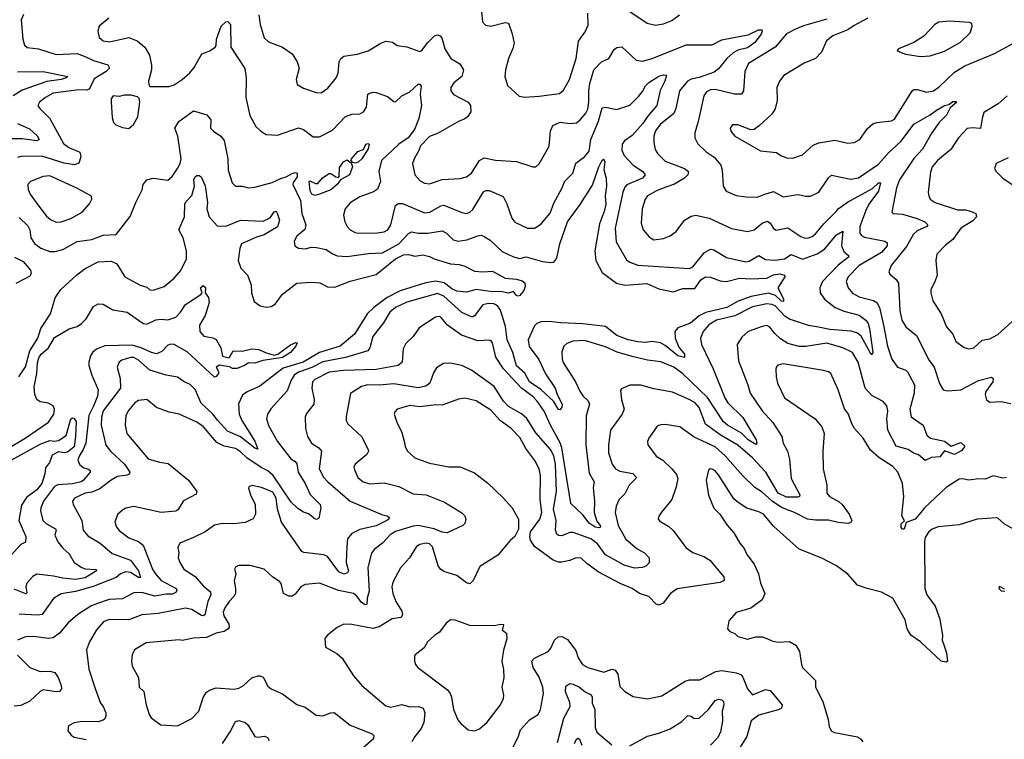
# Model space of a CAD drawing. Extents: x 1443846 to 1577407, y 839182 to 927291.
# Tile 207 of 256: x 1505639 to 1511734, y 889632 to 894086. Entities that reach past the tile are written whole.
import ezdxf

# ---------------------------------------------------------------- set-up
doc = ezdxf.new("R2010")
doc.units = 0

msp = doc.modelspace()

# ---------------------------------------------------------------- linework, layer by layer
at = {"layer": '0CON20XD'}
for points in [[(1505661.3, 894118.7), (1505646.9, 894085), (1505658.2, 893965), (1505668.6, 893928.6), (1505684.4, 893914.4), (1505755, 893905.4), (1505865, 893870.3), (1505995, 893876), (1506048.6, 893855), (1506095, 893832.5), (1506185, 893805.6), (1506193.9, 893786.1), (1506174.2, 893765), (1506099.8, 893720.2), (1506071.8, 893658.2), (1506055, 893649.1), (1506005, 893651.9), (1505845, 893631.4), (1505797.8, 893605), (1505762, 893575), (1505751.2, 893555), (1505764, 893535), (1505824.8, 893474.8), (1505909.9, 893319.9), (1505942.9, 893295), (1506011.9, 893265), (1506016.2, 893236.2), (1506005, 893196.9), (1505975, 893187.2), (1505915, 893197.2), (1505775, 893240.2), (1505645, 893237.9), (1505625, 893232.7)], [(1507118.5, 894115), (1507126.4, 894055), (1507152.6, 893972.6), (1507178.1, 893948.1), (1507265.5, 893915.5), (1507324.7, 893874.7), (1507356.7, 893825), (1507369.4, 893785), (1507350.8, 893715), (1507357.5, 893685), (1507395, 893662), (1507474.3, 893634.3), (1507505, 893632.5), (1507547.2, 893662.8), (1507597.1, 893725), (1507610.6, 893755), (1507616.7, 893825), (1507627.1, 893845), (1507645, 893858.9), (1507727.4, 893872.6), (1507795, 893892.2), (1507875, 893940.8), (1507905, 893952.5), (1507945.7, 893945.7), (1507976.1, 893926.1), (1508035, 893917.1), (1508115, 893888), (1508126.6, 893893.4), (1508165, 893944.2), (1508206.2, 893985), (1508225, 893991.4), (1508241.2, 893985), (1508252.4, 893972.4), (1508270.4, 893905), (1508307.1, 893845), (1508363.4, 893813.4), (1508385.6, 893775), (1508375.3, 893734.7), (1508326.9, 893695), (1508307.5, 893665), (1508308.5, 893645), (1508325, 893622.5), (1508416, 893575), (1508430, 893555), (1508431.2, 893515), (1508411.2, 893485), (1508395, 893472), (1508355, 893455.8), (1508225, 893381.2), (1508175, 893362.3), (1508120, 893305), (1508109.6, 893275), (1508080, 893225), (1508071.1, 893195), (1508085.6, 893125), (1508118.6, 893088.6), (1508145, 893073.1), (1508175, 893068.9), (1508255, 893096.9), (1508365, 893102.7), (1508405, 893113.6), (1508435, 893135.8), (1508485.6, 893215), (1508515, 893230), (1508585, 893216), (1508715, 893207.5), (1508815, 893174), (1508835, 893174), (1508855, 893193.8), (1508895, 893266.2)], [(1508498.6, 894135), (1508503.3, 894073.3), (1508521.5, 894051.5), (1508555, 894045.7), (1508645, 894068.9), (1508665, 894063.1), (1508688.4, 893998.4), (1508698.9, 893941.1), (1508692.5, 893907.5), (1508665.4, 893844.6), (1508645.6, 893774.4), (1508643, 893733), (1508658.8, 893678.8), (1508731.3, 893611.3), (1508765, 893606.9), (1508855, 893613.1), (1508981.4, 893628.6), (1509005, 893648.8), (1509042.2, 893715), (1509083.2, 893845), (1509098.3, 893951.7), (1509139.4, 894010.6), (1509158.3, 894051.7), (1509156.5, 894126.5)], [(1509385, 894157.9), (1509523.8, 894063.8), (1509575, 894051.1), (1509625, 894060), (1509675, 894080.6), (1509724.2, 894115)], [(1506190, 894095), (1506131.2, 894045), (1506122, 894015), (1506130.8, 893975), (1506155, 893954.5), (1506195, 893948.2), (1506315, 893975.6), (1506365, 893954.3), (1506413.8, 893915), (1506441.4, 893865), (1506454.3, 893805), (1506454.2, 893775), (1506436.7, 893705), (1506437.5, 893685), (1506445, 893672.5), (1506565, 893671.4), (1506595, 893682.5), (1506644.6, 893715.4), (1506692.6, 893757.4), (1506719.8, 893790.2), (1506765.3, 893874.7), (1506815, 893892.7), (1506848.6, 893915), (1506855.7, 893925), (1506857.5, 893965), (1506886.7, 894045), (1506915, 894072.5), (1506927.5, 894075), (1506943.8, 894055), (1506945.5, 893915), (1507032.8, 893782.8), (1507040.8, 893725), (1507038.9, 893605), (1507062.7, 893492.7), (1507100, 893425), (1507132, 893395), (1507165, 893375.7), (1507235, 893370), (1507365, 893416.7), (1507395, 893406.9), (1507455, 893360.6), (1507495, 893360), (1507575, 893402.5), (1507655, 893486.9), (1507695, 893501.1), (1507745, 893503.3), (1507767.1, 893515), (1507786.5, 893545), (1507794.2, 893625), (1507800.5, 893629.5), (1507825, 893637.5), (1507845, 893635.7), (1507915, 893610.5), (1507955, 893578.6), (1507965, 893577.1), (1508005, 893614.4), (1508055, 893638.2), (1508105, 893686.6), (1508116.7, 893686.7), (1508123.8, 893675), (1508117.5, 893625), (1508126.2, 893555), (1508109.4, 893475), (1508083.8, 893405), (1508044.6, 893355), (1507985.5, 893314.5), (1507877.9, 893215), (1507862.7, 893145), (1507872.5, 893085), (1507852.8, 893037.2), (1507829.8, 893020.2), (1507745, 892988.9), (1507685, 892951.9), (1507654.4, 892915), (1507643.1, 892875), (1507651.9, 892835), (1507666.7, 892805), (1507684.3, 892785), (1507715, 892769.1), (1507735, 892764.6), (1507853.8, 892766.2), (1507895, 892772.7), (1507917.1, 892785), (1507935.5, 892815), (1507965.4, 892934.6), (1507982.7, 892947.3), (1508007.6, 892947.6), (1508145, 892890.4), (1508178, 892895), (1508245, 892933.2), (1508265, 892937.5), (1508375, 892891.8), (1508405, 892886.5), (1508425, 892893.5), (1508445, 892910), (1508510.7, 893019.3), (1508525, 893028.5), (1508545, 893028.9), (1508631.4, 892991.4), (1508654.4, 892945), (1508685, 892856.2), (1508705, 892831.4), (1508782.5, 892795), (1508827.5, 892795), (1508867.2, 892822.8), (1508922.5, 892887.5), (1508945, 892950), (1508997.5, 893045), (1509010.9, 893085), (1509063.3, 893135), (1509082, 893198), (1509135, 893237.1), (1509165, 893271.1), (1509174.7, 893344.7), (1509222.3, 893457.7), (1509245, 893540.8), (1509265, 893544.3), (1509335, 893529.6), (1509415, 893557.5), (1509469.3, 893610.7), (1509495, 893640.8), (1509513.7, 893676.3), (1509534.1, 893695.9), (1509595, 893735.7), (1509624.4, 893744.4), (1509642.5, 893742.5), (1509632.5, 893705), (1509603.4, 893646.6), (1509584.1, 893555), (1509525, 893486.7), (1509497.1, 893442.9), (1509430.3, 893369.7), (1509382.2, 893335), (1509367.9, 893315), (1509367.4, 893277.4), (1509380, 893245), (1509437.5, 893185), (1509495.6, 893145), (1509510.6, 893125), (1509494.3, 893105), (1509397.1, 893062.9), (1509385, 893049.2), (1509372.6, 893017.4), (1509324.2, 892795), (1509330.8, 892710.8), (1509395, 892600), (1509415, 892584.5), (1509465, 892565.3), (1509785, 892545.5), (1509805, 892556.9), (1509878.6, 892645), (1509915, 892665.6), (1509935, 892661.1), (1510015, 892614.5), (1510135, 892587.3), (1510155, 892590), (1510215, 892625.5), (1510255, 892601.2), (1510315, 892597.6), (1510374.3, 892605), (1510415, 892633.1), (1510485, 892603.5), (1510575, 892636.2), (1510621.2, 892665), (1510695, 892753.9), (1510735, 892777.5), (1510726.8, 892685), (1510741.6, 892651.6), (1510771.4, 892625), (1510770.5, 892615), (1510705, 892567.2), (1510609.7, 892465), (1510591.3, 892425), (1510595.3, 892395.3), (1510621.5, 892355), (1510688.1, 892305), (1510740.5, 892280.5), (1510835, 892257.1), (1510876.6, 892225), (1510890.8, 892205), (1510900, 892175), (1510920.9, 892025), (1510915, 892010.8), (1510905, 892021.9), (1510847.2, 892127.2), (1510825, 892146), (1510786.7, 892156.7), (1510655, 892168.9), (1510583.3, 892183.3), (1510522.2, 892192.2), (1510405, 892231.4), (1510375, 892251), (1510315, 892313.5), (1510295, 892323.6), (1510265, 892327.1), (1510175, 892309), (1510065, 892253.5), (1509953.3, 892225), (1509905, 892196.1), (1509870.8, 892155), (1509853.5, 892115), (1509860.4, 892075), (1509932.5, 891925), (1510003.2, 891745), (1510023.4, 891715), (1510115, 891622.7), (1510197.8, 891485), (1510202.5, 891465), (1510195, 891456), (1510149.1, 891485), (1510107.4, 891527.4), (1510021.5, 891575), (1509995, 891596.5), (1509897.1, 891747.1), (1509745, 891893.5), (1509688.9, 891935), (1509607.7, 891967.7), (1509525, 891977.6), (1509430.6, 892000.6), (1509338.1, 892028.1), (1509265, 892061.6), (1509135, 892099.6), (1509064, 892096), (1509025, 892080.6), (1509007.1, 892065), (1508995, 892030), (1508997.8, 891985), (1509003.8, 891963.8), (1509080, 891845), (1509106.1, 891786.1), (1509125, 891757.5), (1509157.1, 891727.1), (1509165.5, 891705), (1509145.4, 891634.6), (1509143.8, 891455), (1509165, 891278.8), (1509194.4, 891225), (1509189.5, 891190.5), (1509197.8, 891105), (1509195.3, 891035), (1509211.2, 890981.2), (1509233.3, 890955), (1509235, 890944.4), (1509225, 890940.5), (1509200.5, 890945), (1509165, 890968.4), (1509125, 891021.8), (1509051.6, 891091.6), (1508996, 891435), (1508985, 891466.5), (1508925.7, 891575.7), (1508885, 891663.5), (1508842.8, 891725), (1508815, 891753.3), (1508745.4, 891805), (1508633.2, 891925), (1508586.3, 891996.3), (1508565.5, 892085), (1508557.2, 892097.2), (1508545, 892101.9), (1508475, 892098.5), (1508373.6, 892133.6), (1508287.5, 892195), (1508246, 892245), (1508235, 892249.2), (1508213.8, 892245), (1508111.4, 892178.6), (1508074.3, 892125), (1508028.3, 892081.7), (1508011.7, 892048.3), (1508006.2, 891965), (1507982.5, 891945), (1507845, 891919.8), (1507644, 891914), (1507555, 891903.2), (1507465, 891858.5), (1507450.5, 891845), (1507446.4, 891805), (1507460.8, 891735), (1507460, 891705), (1507415, 891647.5), (1507405.6, 891625), (1507408.5, 891555), (1507419.5, 891505), (1507444.3, 891465), (1507491.4, 891435), (1507508.1, 891415), (1507493.3, 891305), (1507520, 891255), (1507547.3, 891225), (1507685, 891105.8), (1507885, 891021.5), (1507914.4, 891014.4), (1507926, 891005), (1507924, 890995), (1507910.6, 890985), (1507845, 890952), (1507745, 890930.3), (1507694.2, 890905), (1507667.9, 890872.1), (1507664.1, 890825.9)], [(1510888.8, 894095), (1510805, 894050.6), (1510765, 894022.2), (1510673.4, 893986.6), (1510632.9, 893955), (1510602.9, 893885), (1510565.5, 893844.5), (1510495, 893815.6), (1510369.1, 893740.9), (1510342.5, 893705), (1510326, 893665), (1510327.1, 893585), (1510315, 893533.3), (1510295, 893500), (1510219.3, 893430.7), (1510185, 893406.2), (1510165, 893404), (1510085, 893435.6), (1510052.5, 893435), (1510038, 893415), (1510042, 893395), (1510066.7, 893365), (1510224.1, 893274.1), (1510324.1, 893264.1), (1510350, 893245), (1510385, 893231.4), (1510425, 893229.2), (1510485, 893250), (1510551.5, 893308.5), (1510585, 893323.3), (1510685, 893338.9), (1510765, 893322.2), (1510805, 893325.8), (1510840, 893345), (1510886.9, 893413.1), (1510919.8, 893440.2), (1510945, 893449.5), (1511035, 893460), (1511055, 893470), (1511165, 893648.1), (1511175, 893654.4), (1511195, 893653.8), (1511255, 893637.5), (1511295.2, 893644.8), (1511331, 893669), (1511425, 893760), (1511489.3, 893800.7)], [(1510635, 894088.5), (1510491.5, 894048.5), (1510442.4, 894027.6)], [(1511215, 893858), (1511275, 893862.9), (1511365, 893890), (1511463.8, 893946.2), (1511523.8, 894005), (1511536.1, 894043.9), (1511532.5, 894062.5), (1511518.8, 894068.8), (1511395, 894077.1), (1511329.1, 894070.9), (1511304.5, 894055.5), (1511235.6, 893984.4), (1511175, 893943.8), (1511080, 893905), (1511070, 893895), (1511075, 893890), (1511121.7, 893871.7), (1511215, 893858)], [(1508895, 893266.2), (1508917, 893303), (1508924.6, 893395), (1508938.6, 893431.4), (1508985, 893451.1), (1509045, 893442.5), (1509085, 893446.7), (1509109.4, 893465), (1509143.6, 893506.4), (1509155, 893530.8), (1509162.7, 893575), (1509161.8, 893645), (1509168.6, 893691.4), (1509193.7, 893775), (1509241.4, 893825), (1509285.4, 893844.6), (1509319.3, 893900.7), (1509335, 893914.2), (1509366.9, 893916.9), (1509455, 893835.7), (1509495, 893828.5), (1509555, 893846.4), (1509765, 893930.8), (1509925, 893929.4), (1509985, 893961.2), (1510114.1, 893985.9), (1510148.7, 893991.3), (1510213.2, 894023.2), (1510232.5, 894022.5), (1510235.6, 894015), (1510228.8, 893995), (1510189.2, 893945), (1510145, 893911.3), (1510085, 893896.8), (1510055, 893880.7), (1510016.1, 893845), (1509965, 893780.8), (1509938.7, 893761.3), (1509845, 893728.8), (1509795, 893717.9), (1509773.2, 893705), (1509723.2, 893645), (1509700.4, 893535), (1509687.9, 893505), (1509603, 893437), (1509575, 893397.5), (1509565.4, 893365), (1509563.6, 893325), (1509573.1, 893283.1), (1509588.1, 893258.1), (1509635, 893210), (1509754.7, 893164.7), (1509778.9, 893145), (1509775.5, 893125), (1509755, 893105.4), (1509691.5, 893068.5), (1509639.3, 893049.3), (1509585, 893028.2), (1509525, 892994.4), (1509510, 892975), (1509491.5, 892915), (1509486.6, 892826.6), (1509498.1, 892785), (1509535, 892740.8), (1509565, 892723.1), (1509625, 892731.9), (1509665, 892748.6), (1509702.5, 892775), (1509755, 892845.7), (1509795, 892869.4), (1509825, 892875.6), (1509906.5, 892856.5), (1510045, 892792.5), (1510145, 892774.5), (1510185, 892784.6), (1510235, 892826), (1510269.2, 892839.2), (1510285, 892827.1), (1510305, 892792.9), (1510322.2, 892782.2), (1510395, 892796.5), (1510475, 892743.5), (1510495, 892734.5), (1510516.1, 892733.9), (1510545, 892743.6), (1510565, 892759.5), (1510617, 892823), (1510692.4, 892897.6), (1510706.1, 892913.9), (1510764.4, 892955.6), (1510918.8, 893041.2), (1510955, 893076.2), (1510968.1, 893075), (1510955, 893023.3), (1510896.1, 892943.9), (1510877.6, 892905), (1510840.3, 892805), (1510839.1, 892765), (1510849.3, 892749.3), (1510869.7, 892739.7), (1510994, 892715), (1511009.2, 892705), (1511009.5, 892685), (1510973.6, 892645), (1510835.4, 892565), (1510768.2, 892495), (1510755.5, 892465), (1510766.7, 892425), (1510795, 892392.5), (1510835, 892371.2), (1510925, 892347.3), (1510945.2, 892335.2), (1510961.1, 892305), (1510986.4, 892195), (1511010.9, 892065), (1511037.1, 891985), (1511073.8, 891935), (1511125, 891915.5), (1511135, 891905.7), (1511178.2, 891825), (1511177.1, 891775), (1511148.6, 891675), (1511158.2, 891628.2), (1511231.2, 891575), (1511253.8, 891515), (1511277.5, 891495), (1511365, 891476), (1511405, 891446.2), (1511465, 891469.4), (1511489.2, 891445), (1511471.3, 891418.7), (1511425, 891394.2), (1511365, 891416.2), (1511335, 891380.8), (1511282.5, 891375), (1511245, 891356.2), (1511202.7, 891392.7), (1511172.3, 891402.3), (1511140, 891425), (1511065, 891446.4), (1511013.4, 891545), (1511007.1, 891615), (1511013.9, 891665), (1511006, 891696), (1510985, 891722.2), (1510915, 891758.9), (1510873.2, 891805), (1510829.4, 891965), (1510795, 892025.5), (1510735.3, 892055.3), (1510635, 892083.2), (1510505, 892062), (1510463.6, 892063.6), (1510395, 892080.8), (1510349.3, 892109.3), (1510312.6, 892142.6), (1510282.7, 892182.7), (1510265, 892192), (1510235, 892187.1), (1510148.8, 892155), (1510108.5, 892121.5), (1510080.6, 892075), (1510089.1, 891975), (1510147.3, 891825), (1510160.5, 891775), (1510234.5, 891665), (1510301.9, 891591.9), (1510357.8, 891505), (1510365.5, 891465), (1510391.8, 891415), (1510403.6, 891365), (1510414.7, 891245), (1510468.4, 891145), (1510465.8, 891134.2), (1510455, 891130), (1510385, 891130), (1510335.1, 891155.1), (1510257.1, 891285), (1510175, 891374.7), (1510085, 891451.8), (1509975.1, 891515.1), (1509885, 891582.7), (1509845, 891685.6), (1509821.2, 891715), (1509783.9, 891733.9), (1509680.7, 891780.7), (1509565, 891801.1), (1509485, 891824.5), (1509415, 891824.3), (1509365, 891800), (1509358.8, 891791.2), (1509364.4, 891735), (1509380, 891675), (1509367.8, 891645), (1509296.5, 891545), (1509283.5, 891455), (1509283.5, 891405), (1509305.6, 891335), (1509328.1, 891305), (1509355, 891291.3), (1509435, 891277.3), (1509456, 891255), (1509452.5, 891245), (1509411.5, 891205), (1509385, 891150.8), (1509350.6, 891115), (1509330.4, 891075), (1509325.5, 891035.5), (1509343.6, 890955), (1509391.3, 890871.3), (1509460.4, 890810.4), (1509506.4, 890786.4), (1509535.5, 890755), (1509535.3, 890724.7), (1509515.8, 890704.2), (1509495, 890694), (1509445, 890689.8), (1509380.4, 890710.4), (1509265, 890772.9), (1509215, 890841.6), (1509175, 890873.3), (1509065, 890912.5), (1509045, 890910.7), (1508995, 890890.5), (1508975, 890893.1), (1508965, 890901.4), (1508955.4, 890925), (1508960.3, 890985), (1508942.8, 891055), (1508961, 891165), (1508955.5, 891334.5), (1508945, 891385.5), (1508925.3, 891425), (1508835, 891528.5), (1508778.1, 891618.1), (1508745, 891646.9), (1508665, 891691.8), (1508634.8, 891724.8), (1508575.7, 891815.7), (1508435.8, 891915.8), (1508376.2, 891945), (1508305, 891959.5), (1508262.8, 891957.2), (1508219.3, 891930.7), (1508200.4, 891899.6), (1508178.2, 891835), (1508153.2, 891816.8), (1508105, 891806.8), (1507955, 891831.8), (1507865.7, 891824.3), (1507793.8, 891826.2), (1507755, 891815.5), (1507687.6, 891772.4), (1507658.8, 891628.8), (1507660.8, 891605), (1507670.8, 891585), (1507755, 891505.8), (1507795.7, 891425), (1507797.1, 891415), (1507787.1, 891395), (1507715, 891333.8), (1507708.1, 891315), (1507712.9, 891295), (1507731.7, 891251.7), (1507765, 891225.7), (1507805, 891213.1), (1507895, 891218.8), (1507986.1, 891196.1), (1508075, 891150), (1508155, 891144.5), (1508268.5, 891098.5), (1508375, 891033.8), (1508393.8, 891015), (1508400, 890995), (1508393.6, 890966.4), (1508382.5, 890955), (1508285, 890910), (1508255, 890914.4), (1508205.2, 890935.2), (1508105, 890954.3), (1508075, 890950.4), (1507965, 890916.8), (1507933.1, 890896.9), (1507885.6, 890845), (1507833, 890807), (1507816.6, 890783.4), (1507794, 890695), (1507802.1, 890547.9), (1507790.6, 890505), (1507788.8, 890465), (1507776.9, 890463.1), (1507755, 890478.8), (1507725, 890517.5), (1507705, 890533.4), (1507612.2, 890552.2), (1507495, 890598.1), (1507405, 890588.9), (1507380, 890575), (1507345, 890529.5), (1507325, 890518.2), (1507305, 890517.7), (1507272.5, 890535), (1507256.4, 890595), (1507247.4, 890607.4), (1507205, 890635.8), (1507151.2, 890685), (1507065, 890706.7), (1506992.4, 890707.6), (1506975, 890698), (1506968.6, 890685), (1506976, 890655), (1506966.7, 890613.3), (1506975.4, 890565), (1506973.8, 890535), (1506964.5, 890515), (1506934.6, 890485), (1506908.2, 890445), (1506897.9, 890417.9), (1506902.1, 890395), (1506932.9, 890345), (1506935.6, 890325), (1506930, 890315), (1506905, 890298.2), (1506855, 890289.2), (1506795, 890262.7), (1506715, 890258.5), (1506645, 890243.1), (1506625, 890246.7), (1506421.7, 890228.3), (1506348.8, 890185), (1506334, 890155), (1506330, 890115), (1506334.3, 890085), (1506373.2, 890013.2), (1506378.8, 889955), (1506407.8, 889927.8), (1506420.8, 889845), (1506440.8, 889785), (1506453.3, 889765), (1506511.7, 889721.7), (1506615, 889715.8), (1506705, 889760.8), (1506747.5, 889805), (1506775, 889891.2), (1506795, 889922.5), (1506813.7, 889936.3), (1506855, 889950.5), (1506965, 889941.4), (1506995, 889947.1), (1507025, 889964.3), (1507075, 890011.4), (1507115, 890024.3), (1507127.5, 890025), (1507145, 890015.8), (1507175, 889960.8), (1507195, 889943.1), (1507266.4, 889913.6), (1507355, 889848), (1507405, 889830), (1507475, 889780), (1507515, 889776), (1507565, 889795.8), (1507585, 889797.1), (1507685, 889718.9), (1507821.2, 889665), (1507832, 889655), (1507828.6, 889635), (1507727.5, 889545)], [(1510442.4, 894027.6), (1510385, 893997.8), (1510315.2, 893914.8), (1510150.5, 893815), (1510127.9, 893765), (1510119.2, 893645), (1510107.5, 893625), (1510064.6, 893625.4), (1509945, 893654), (1509915, 893652.3), (1509890.7, 893639.3), (1509874.6, 893615), (1509839.5, 893455), (1509817.5, 893385), (1509817.5, 893355), (1509836.2, 893316.2), (1509888.2, 893268.2), (1509938.2, 893235), (1509979.1, 893185), (1509987.3, 893155), (1509994.1, 893055.9), (1510012, 893025), (1510075, 892997.8), (1510135, 892988.5), (1510205, 892986.7), (1510245, 893002.7), (1510305, 893022.7), (1510365, 892988.5), (1510455, 893003.1), (1510505, 892992.5), (1510535, 892992.9), (1510585, 893018.6), (1510645, 893107.1), (1510665, 893123.1), (1510785, 893099.2), (1510832.3, 893107.7), (1510955, 893191.8), (1511018.2, 893261.8), (1511095, 893332.9), (1511175, 893439.6), (1511275, 893497.1), (1511313.8, 893526.2), (1511365, 893554.6), (1511390, 893560), (1511415, 893578.8), (1511435, 893580), (1511441.2, 893575), (1511399.7, 893540.3), (1511375.4, 893495), (1511330.1, 893449.9), (1511285.2, 893384.8), (1511228.2, 893285), (1511173.7, 893226.3), (1511084.7, 893095), (1511067.8, 893045), (1511038.8, 892895), (1511046.2, 892886.2), (1511105, 892882.5), (1511195.8, 892855), (1511241.4, 892835), (1511260, 892815), (1511255.3, 892804.7), (1511195, 892778.2), (1511171.2, 892758.8), (1511128, 892682), (1511033.3, 892565), (1511019.2, 892525), (1511025, 892511.2), (1511065, 892477.5), (1511079.1, 892455), (1511088.2, 892285), (1511100, 892225), (1511125, 892184.4), (1511191.3, 892131.3), (1511210.9, 892090.9), (1511265, 891982.5), (1511300, 891935), (1511333.9, 891833.9), (1511355.5, 891795.5), (1511385, 891787.5), (1511465, 891794), (1511575, 891851.9), (1511655, 891872), (1511665.7, 891865), (1511662.5, 891845), (1511619.4, 891785), (1511615.6, 891765), (1511623.1, 891733.1), (1511645, 891717.8), (1511715, 891722.2), (1511775, 891710.9)], [(1511489.3, 893800.7), (1511672.9, 893877.1), (1511795, 893941.4)], [(1505625, 893763.7), (1505785, 893764.7), (1505936.7, 893735), (1505926, 893725), (1505895.8, 893715), (1505806.3, 893703.7), (1505655, 893650.4), (1505597.3, 893615)], [(1506315, 893412.5), (1506343.8, 893436.2), (1506369.4, 893485), (1506382.5, 893575), (1506377.7, 893597.7), (1506367.7, 893607.7), (1506327.9, 893617.9), (1506285, 893617.8), (1506255, 893610.6), (1506217.5, 893615), (1506205.8, 893595), (1506205.6, 893575), (1506211.2, 893481.2), (1506218.8, 893448.8), (1506233.3, 893435), (1506275, 893418.1), (1506315, 893412.5)], [(1511751.5, 893615), (1511696.5, 893565), (1511608.2, 893511.8), (1511596.2, 893475), (1511587.6, 893412.4), (1511535, 893416.9), (1511505, 893412.5), (1511451.1, 893355), (1511421.2, 893311.2), (1511404.4, 893285), (1511320.8, 893215), (1511286.9, 893175), (1511277.4, 893142.6), (1511263.1, 893015), (1511267.1, 892995), (1511275.8, 892975), (1511306.2, 892955), (1511445, 892908.8), (1511495, 892907.9), (1511525, 892900.9), (1511557.5, 892885), (1511561.9, 892865), (1511539.1, 892840.9), (1511465.3, 892794.7), (1511415.9, 892724.1), (1511370.5, 892689.5), (1511317.5, 892635), (1511309.4, 892595), (1511318.6, 892505), (1511305, 892463.3), (1511279.4, 892415), (1511278.6, 892395), (1511292.5, 892345), (1511343.3, 892265), (1511376.9, 892185), (1511415, 892138.8), (1511435, 892094), (1511485, 892055.8), (1511515, 892048.6), (1511545, 892054.2), (1511597.9, 892102.1), (1511645, 892110.6), (1511695, 892138.1), (1511782.7, 892217.3)], [(1505635, 892860.9), (1505690, 892810), (1505700.6, 892785), (1505707.9, 892735), (1505730.1, 892700.1), (1505770.5, 892670.5), (1505825, 892650.5), (1505858.6, 892651.4), (1505905, 892663.8), (1505995, 892712.1), (1506085, 892725.8), (1506155, 892751.1), (1506235, 892755.5), (1506322.1, 892867.9), (1506357.1, 892955), (1506397.9, 893032.1), (1506403.8, 893066.2), (1506425.6, 893094.4), (1506465, 893104.4), (1506555, 893092.9), (1506581.9, 893115), (1506615.4, 893165), (1506631.8, 893195), (1506638.2, 893225), (1506617.3, 893365), (1506599.2, 893415), (1506624.4, 893455), (1506715, 893520.8), (1506797.7, 893497.7), (1506821.2, 893465), (1506820, 893415), (1506838, 893395), (1506884.4, 893364.4), (1506905, 893338.8), (1506928.2, 893225), (1506930, 893155), (1506953.5, 893075), (1506975, 893054.2), (1507015, 893055.7), (1507055, 893044.3), (1507095, 893048.1), (1507202.2, 893077.8), (1507255, 893103.5), (1507287.7, 893112.3), (1507325, 893134), (1507345, 893138.8), (1507356.7, 893135), (1507356.2, 893113.8), (1507331.7, 893078.3), (1507330, 893065), (1507377.3, 892967.3), (1507384.6, 892885), (1507410, 892815), (1507403.3, 892786.7), (1507355, 892746.7), (1507338.1, 892715), (1507342, 892685), (1507365, 892671.1), (1507405, 892667.5), (1507445, 892676.7), (1507476.3, 892676.3), (1507535, 892663.6), (1507575, 892635.5), (1507604.7, 892624.7), (1507665, 892619.6), (1507795, 892638.8), (1507885, 892641.8), (1507985, 892698.9), (1508045, 892762.5), (1508065, 892772.3), (1508105, 892764.7), (1508165, 892763.4), (1508255, 892778.8), (1508281.9, 892765), (1508322.4, 892722.4), (1508354, 892714), (1508406.7, 892723.3), (1508475, 892748.5), (1508495, 892752.1), (1508514.6, 892744.6), (1508550.9, 892720.9), (1508625, 892651.5), (1508695, 892617.2), (1508735, 892608.5), (1508775, 892618.2), (1508875, 892589.7), (1508925, 892582.1), (1508945, 892585.6), (1508965, 892610), (1508982.2, 892697.8), (1509030.2, 892835), (1509108.3, 892941.7), (1509185, 893060.6), (1509225, 893174), (1509245, 893216.7), (1509255, 893223.3), (1509260.8, 893205), (1509255.5, 893155.5), (1509270, 893105), (1509271.8, 893055), (1509263.7, 892995), (1509267, 892943), (1509259.8, 892905), (1509227.6, 892822.4), (1509199.7, 892655), (1509204.7, 892595), (1509245, 892520.6), (1509334.2, 892454.2), (1509385, 892442.7), (1509522, 892452), (1509595, 892420.7), (1509685, 892402), (1509745, 892421.9), (1509818.6, 892421.4), (1509855, 892474.8), (1509885, 892494.4), (1509915, 892492.5), (1509975, 892468.8), (1510015, 892466), (1510095, 892486.1), (1510165, 892482.2), (1510265, 892486.4), (1510305, 892505.8), (1510345, 892512.7), (1510373.8, 892505), (1510376, 892495), (1510331.2, 892425), (1510367.5, 892357.5), (1510367.9, 892342.1), (1510355, 892342.8), (1510318.6, 892378.6), (1510275, 892393.5), (1510167.2, 892372.8), (1510086.9, 892343.1), (1510015.6, 892305), (1509887.2, 892272.8), (1509845, 892252.4), (1509792.4, 892207.6), (1509712.5, 892177.5), (1509694.8, 892155), (1509696.1, 892115), (1509718.7, 892058.7), (1509753.8, 892015), (1509755, 891994.2), (1509713.8, 892005), (1509635, 892068.2), (1509605, 892084.7), (1509555, 892093.2), (1509515, 892088), (1509465, 892091.2), (1509405, 892104), (1509335, 892130.2), (1509265, 892187.6), (1509124, 892204), (1508988.3, 892208.3), (1508915, 892217.9), (1508865, 892214.7), (1508841.1, 892205), (1508825, 892190.5), (1508786.3, 892105), (1508792.6, 892062.6), (1508852.7, 891982.7), (1508893.7, 891893.7), (1508954.3, 891805), (1508966.2, 891765), (1508996.8, 891705), (1508995, 891685.8), (1508981.7, 891671.7), (1508973.9, 891673.9), (1508943.6, 891725), (1508866, 891796), (1508794.4, 891844.4), (1508765, 891897.8), (1508713.5, 891943.5), (1508692.3, 892025), (1508656.1, 892105), (1508645.9, 892185.9), (1508626, 892255), (1508612.7, 892292.7), (1508595, 892316.5), (1508575, 892326.2), (1508540.2, 892329.8), (1508505, 892321.5), (1508455, 892252.2), (1508445, 892245.5), (1508435, 892247.1), (1508375, 892273.2), (1508265, 892373.7), (1508225, 892390.5), (1508035, 892337.4), (1507965, 892304.7), (1507929.6, 892275), (1507890.6, 892209.4), (1507824.7, 892125), (1507805.7, 892055), (1507793.8, 892035), (1507655, 891994.8), (1507515, 891967.7), (1507446.4, 891933.6), (1507365, 891903.9), (1507337.8, 891885), (1507318.8, 891855), (1507295, 891788.1), (1507193.4, 891676.6), (1507171.9, 891645), (1507166.7, 891615), (1507180.2, 891570.2), (1507233.8, 891475), (1507317.2, 891367.2), (1507345, 891350), (1507355, 891335.8), (1507362.3, 891285), (1507406.1, 891215), (1507436.6, 891146.6), (1507498.6, 891085), (1507502.2, 891065), (1507490.7, 890999.3), (1507477, 890993), (1507465, 890995.6), (1507427.3, 891027.3), (1507395, 891036.9), (1507359.6, 891059.6), (1507320.2, 891100.2), (1507208.5, 891265), (1507175, 891293.2), (1507133, 891313), (1507045, 891374.3), (1507005, 891411.6), (1506975, 891431.9), (1506905, 891446.8), (1506858.2, 891468.2), (1506775, 891567.9), (1506736.2, 891595), (1506625, 891644.4), (1506565, 891656.7), (1506486.1, 891686.1), (1506425, 891735.4), (1506375, 891728.9), (1506351.5, 891715), (1506312.7, 891667.3), (1506296.2, 891635), (1506292.1, 891575), (1506301.1, 891525), (1506435, 891367.5), (1506505, 891346.5), (1506558.1, 891338.1), (1506684.2, 891235), (1506736.2, 891165), (1506730.5, 891149.5), (1506652.3, 891107.7), (1506617.2, 891052.8), (1506605.4, 891044.6), (1506515, 891034.4), (1506345, 891072.5), (1506295, 891061.4), (1506275, 891050.8), (1506245, 891023.8), (1506227.8, 890975), (1506237.9, 890945), (1506254.8, 890924.8), (1506315, 890878.5), (1506375, 890855.6), (1506402.7, 890832.7), (1506460.8, 890685), (1506477.5, 890657.5), (1506515, 890615.3), (1506606.5, 890565), (1506612.3, 890555), (1506608, 890542), (1506585, 890529.8), (1506545, 890530), (1506475, 890517.8), (1506395, 890541.2), (1506345, 890538), (1506275, 890501.9), (1506193.5, 890496.5), (1506115, 890470.3), (1506079.4, 890455), (1505998.1, 890405), (1505938.5, 890351.5), (1505885, 890288.9), (1505845, 890260), (1505815, 890254.5), (1505725, 890267.5), (1505675, 890265.4), (1505624.3, 890245)], [(1505625, 893444.1), (1505699.6, 893409.6), (1505747.3, 893367.3), (1505758.6, 893345), (1505744.3, 893335.7), (1505655, 893347.3), (1505555, 893348.7)], [(1507715, 893198), (1507700.7, 893200.7), (1507690, 893215), (1507692.5, 893225), (1507731.2, 893268.8), (1507768, 893282), (1507781.2, 893315), (1507795, 893320), (1507801.2, 893315), (1507795, 893286.7), (1507756.7, 893225), (1507735, 893204.6), (1507715, 893198)], [(1507465, 892998), (1507446.7, 893005), (1507437, 893027), (1507430, 893085), (1507435, 893087.5), (1507470.7, 893070.7), (1507485, 893072.5), (1507513.8, 893106.2), (1507555, 893133.3), (1507565, 893133.3), (1507595, 893112.5), (1507611.7, 893108.3), (1507617.5, 893115), (1507618.3, 893171.7), (1507643.6, 893206.4), (1507665, 893217.5), (1507690, 893200), (1507700, 893175), (1507680, 893125), (1507625.7, 893094.3), (1507604.2, 893065), (1507565, 893033.3), (1507495, 893004.7), (1507465, 892998)], [(1511758.7, 893231.3), (1511684.2, 893195.8), (1511673.3, 893165), (1511683.3, 893145), (1511724.4, 893104.4), (1511814.5, 893044.5)], [(1505634.2, 891875), (1505675, 891936.7), (1505701.9, 892035), (1505750.7, 892115), (1505769.7, 892175), (1505828.8, 892265), (1505857.8, 892365), (1505893.9, 892416.1), (1505993.1, 892506.9), (1506045, 892546.2), (1506125, 892587.5), (1506205, 892590.5), (1506240.8, 892575), (1506288.8, 892495), (1506385, 892443.1), (1506425, 892429.4), (1506445, 892412.9), (1506465, 892410.8), (1506534, 892434), (1506594.3, 892485), (1506637.3, 892532.7), (1506670.4, 892605), (1506671.8, 892655), (1506650.5, 892735), (1506624.3, 892785), (1506658.8, 892865), (1506660.6, 892945), (1506668.9, 892961.1), (1506705, 892997.5), (1506720.5, 893055), (1506717, 893095), (1506725, 893114), (1506735, 893120.5), (1506750.5, 893120.5), (1506762, 893112), (1506786.8, 893056.8), (1506800.9, 892955), (1506796.7, 892915), (1506811.8, 892865), (1506860.4, 892810.4), (1506915, 892808.2), (1507005, 892844.4), (1507145, 892839.4), (1507190, 892860), (1507215, 892895.7), (1507225, 892900), (1507231.2, 892895), (1507247.9, 892845), (1507235, 892804.4), (1507151.5, 892755), (1507105, 892738.7), (1507012.7, 892697.3), (1507000.7, 892669.3), (1506990.2, 892595), (1507007.1, 892547.1), (1507048.5, 892505), (1507071.9, 892445), (1507074.2, 892394.2), (1507090.8, 892340.8), (1507127.5, 892315), (1507163.9, 892306.1), (1507195, 892310.8), (1507220, 892325), (1507265, 892387.5), (1507355, 892454.3), (1507445, 892461.9), (1507496.2, 892456.2), (1507545, 892432.1), (1507589.3, 892430.7), (1507685, 892467.5), (1507845, 892507.8), (1507966.1, 892605), (1508015, 892630.2), (1508045, 892632), (1508085, 892621.6), (1508135, 892629.6), (1508175, 892620.5), (1508203.6, 892606.4), (1508305.5, 892574.5), (1508359.8, 892569.8), (1508395, 892560), (1508455, 892528.1), (1508505, 892524.5), (1508565, 892529.5), (1508645, 892486.4), (1508715, 892480), (1508748.5, 892468.5), (1508766.4, 892456.4), (1508768.9, 892435), (1508759.6, 892410.4), (1508735, 892378), (1508725, 892374), (1508715, 892379.2), (1508695, 892402.5), (1508665, 892392.3), (1508615, 892403.5), (1508565, 892401.7), (1508465, 892415.2), (1508405, 892399.8), (1508345, 892405.3), (1508315, 892419.3), (1508266.8, 892456.8), (1508215, 892467.7), (1508152.9, 892457.1), (1507995, 892406.7), (1507914.5, 892365.5), (1507832.1, 892305), (1507792.5, 892267.5), (1507711.6, 892138.4), (1507622, 892065), (1507494.7, 892025.3), (1507393.2, 891966.8), (1507270.5, 891929.5), (1507125, 891817.1), (1507047.6, 891782.4), (1507018.2, 891761.8), (1506992.3, 891707.7), (1506997.1, 891645), (1507013.3, 891605), (1507095, 891477.5), (1507112.5, 891427.5), (1507095, 891433.2), (1507005, 891503), (1506925, 891539.6), (1506865, 891604.7), (1506833.5, 891645), (1506762.9, 891712.9), (1506725.8, 891795.8), (1506695, 891828.2), (1506656, 891845), (1506615, 891873.1), (1506545, 891884.6), (1506445, 891915.4), (1506375, 891977.5), (1506345, 891994.1), (1506324.8, 891995.2), (1506270.8, 891979.2), (1506254.4, 891965), (1506241.5, 891935), (1506261.1, 891865), (1506262.3, 891805), (1506155.8, 891665), (1506144.7, 891625), (1506142.6, 891575), (1506171.4, 891451.4), (1506202.7, 891412.7), (1506288.2, 891335), (1506319.6, 891285), (1506316.7, 891273.3), (1506305, 891265.6), (1506245, 891257.6), (1506205.2, 891234.8), (1506135, 891182.2), (1506085, 891162.2), (1506044, 891155), (1505977.5, 891125), (1505965.7, 891105), (1505970, 891085), (1506022.7, 890985), (1506031.8, 890925), (1506060.3, 890890.3), (1506136.5, 890845), (1506211.3, 890781.3), (1506325, 890741.1), (1506375, 890673.6), (1506386.4, 890633.6), (1506375, 890633.6), (1506325, 890664.3), (1506295, 890667.7), (1506263.3, 890655), (1506235, 890633.8), (1506092.7, 890577.3), (1505985, 890545.4), (1505895, 890532.1), (1505847.8, 890502.2), (1505777.1, 890405), (1505749.4, 890399.4), (1505635, 890405.5)], [(1505865, 892832.9), (1505895, 892834.6), (1505955, 892854.6), (1506025.7, 892895), (1506071.4, 892945), (1506085.8, 892975), (1506082.3, 892992.3), (1505992.7, 893042.7), (1505825, 893118.4), (1505784.1, 893115.9), (1505705, 893084.2), (1505689.2, 893065), (1505690.6, 893035), (1505704.4, 893005), (1505750.2, 892940.2), (1505805, 892870), (1505829.3, 892849.3), (1505865, 892832.9)], [(1505606.5, 892616.5), (1505659.3, 892589.3), (1505705.4, 892535), (1505709.1, 892515), (1505702.1, 892497.9), (1505670.7, 892480.7), (1505615, 892453.7)], [(1505555, 891424.8), (1505671.8, 891495), (1505817.5, 891595), (1505850.4, 891645), (1505854.6, 891675), (1505845, 891696.2), (1505815, 891713), (1505765, 891719.9), (1505745.7, 891735.7), (1505732.8, 891765), (1505727.8, 891812.2), (1505745.1, 891894.9), (1505748.4, 891961.6), (1505756.8, 891993.2), (1505770.9, 892015), (1505816.3, 892053.7), (1505855, 892118), (1505945, 892172.7), (1505995, 892187.5), (1506021.5, 892205), (1506050.8, 892235), (1506095, 892310), (1506125, 892327.5), (1506155, 892324.3), (1506215, 892290.4), (1506303.8, 892275), (1506388.1, 892215), (1506405, 892204.5), (1506425, 892201.8), (1506482.1, 892227.9), (1506515, 892232.6), (1506555, 892228.8), (1506605, 892244.5), (1506634.5, 892275), (1506665, 892323.3), (1506760.6, 892385), (1506768.8, 892395), (1506758.5, 892425), (1506775, 892440.5), (1506788.6, 892428.6), (1506786.2, 892395), (1506806.9, 892366.9), (1506812.7, 892335), (1506786, 892255), (1506751.9, 892195), (1506753.1, 892155), (1506777.8, 892127.8), (1506835, 892117.1), (1506855, 892106), (1506884.4, 892055), (1506894, 892004), (1506935, 891992.9), (1506960, 892035), (1507015, 892034), (1507075, 892048), (1507120, 892045), (1507160, 892025), (1507215, 892010), (1507237.5, 892015), (1507315, 892072.5), (1507348.3, 892088.3), (1507356.2, 892085), (1507349.2, 892065), (1507315.7, 892025), (1507265.8, 891995), (1507240.4, 891989.6), (1507143.5, 891976.5), (1507095, 891960.5), (1507055, 891962), (1507033.6, 891946.4), (1506985, 891926.7), (1506957, 891927), (1506937.1, 891937.1), (1506875, 891947.8), (1506854, 891935), (1506868.8, 891908.8), (1506868.8, 891895), (1506855, 891876.2), (1506845, 891874), (1506675, 892029.5), (1506595, 892074.5), (1506575, 892077.5), (1506555, 892071.9), (1506519.1, 892030.9), (1506485, 892018.4), (1506454.1, 892025.9), (1506391.5, 892055), (1506335, 892070.2), (1506165, 892067.9), (1506115, 892046.7), (1506088.9, 892025), (1506076.7, 892005), (1506066.4, 891965), (1506066.4, 891945), (1506084.6, 891885), (1506124.7, 891795), (1506120.2, 891755), (1506095.8, 891694.2), (1506066.6, 891635), (1506048.4, 891465), (1506032, 891425), (1506005.9, 891385), (1505998.3, 891358.3), (1506010.7, 891330.7), (1506035, 891312.3), (1506065, 891302.9), (1506074.5, 891295), (1506075, 891284.3), (1506034.6, 891235), (1506019.1, 891225), (1505965, 891213.3), (1505875, 891205.7), (1505855, 891196.1), (1505785.3, 891105), (1505769.2, 891065), (1505768.5, 891045), (1505782.9, 890985), (1505805, 890965.4), (1505860, 890935), (1505864.4, 890925), (1505856.5, 890895), (1505875, 890852.9), (1505905, 890815.6), (1505945, 890779.4), (1505976.3, 890726.3), (1506022.5, 890695), (1506045, 890687.1), (1506112.3, 890682.3), (1506114.2, 890675), (1506045, 890630.2), (1505985, 890620.6), (1505905, 890628.3), (1505847.8, 890642.2), (1505745, 890652.7), (1505719.8, 890640.2), (1505682.3, 890597.7), (1505676.9, 890575), (1505682.7, 890537.3), (1505677.6, 890532.4), (1505605, 890560.3)], [(1511748.3, 891251.7), (1511725, 891248.5), (1511665, 891263.1), (1511615, 891241.8), (1511575, 891244.5), (1511515, 891235.7), (1511475, 891244), (1511455, 891242), (1511375, 891190), (1511240.9, 891065), (1511216.8, 891035), (1511181.8, 890995), (1511125.8, 890974.2), (1511115, 890931.9), (1511105, 890931.8), (1511095, 890942.5), (1511094.7, 890965.3), (1511116.4, 890983.6), (1511100, 891015), (1511113.2, 891135), (1511104.1, 891215), (1511074.6, 891285), (1511045, 891319.6), (1510956.7, 891376.7), (1510905, 891421.4), (1510860.8, 891495), (1510807.5, 891555), (1510789.4, 891585), (1510769.2, 891645), (1510745, 891676.7), (1510705.5, 891795), (1510660.8, 891895), (1510645, 891906.5), (1510615.3, 891915.3), (1510365, 891956), (1510331.7, 891948.3), (1510321.4, 891935), (1510319.7, 891920.3), (1510321.1, 891875), (1510330.5, 891835), (1510374.3, 891745), (1510564, 891615), (1510605.6, 891565.6), (1510618.6, 891525), (1510610.6, 891415), (1510613.1, 891305), (1510635.8, 891205), (1510635.6, 891155), (1510651.4, 891135), (1510711.8, 891101.8), (1510730.8, 891085), (1510774, 891025), (1510791.2, 890985), (1510785, 890972.5), (1510765, 890967.5), (1510705, 890973.1), (1510645, 890988.9), (1510565, 890987.3), (1510515, 890993.8), (1510434.4, 891035), (1510355, 891066), (1510296.2, 891106.2), (1510235, 891160.7), (1510190.7, 891190.7), (1510115, 891262.7), (1510006.8, 891386.8), (1509945, 891440.8), (1509815, 891502.2), (1509725, 891566.4), (1509635, 891580), (1509605, 891578.6), (1509585, 891570), (1509534.2, 891495), (1509526.2, 891475), (1509528, 891455), (1509579.2, 891385), (1509620.3, 891360.3), (1509675, 891305.8), (1509705, 891270), (1509713.1, 891245), (1509703.3, 891195), (1509675.6, 891115), (1509612.1, 891037.9), (1509595, 891012.5), (1509591.2, 890995), (1509601.2, 890981.2), (1509658, 890948), (1509682.5, 890925), (1509765, 890815.8), (1509805, 890788.5), (1509875, 890762.3), (1509911.3, 890741.3), (1509998.1, 890638.1), (1510000, 890615), (1509975, 890603.1), (1509708, 890562), (1509668.1, 890535), (1509622.5, 890475), (1509595, 890461.4), (1509578.9, 890468.9), (1509534.6, 890514.6), (1509475, 890534.4), (1509430.8, 890565), (1509355.9, 890595.9), (1509219.1, 890669.1), (1509148.8, 890718.8), (1509115, 890751.9), (1509084.5, 890755.5), (1509045, 890738.1), (1508995, 890728.8), (1508975, 890728.8), (1508940.3, 890740.3), (1508825.7, 890825), (1508800, 890865), (1508796, 890885), (1508802, 890915), (1508858.2, 890995), (1508870.4, 891035), (1508861.3, 891115), (1508862.8, 891265), (1508855.3, 891305.3), (1508827.8, 891357.8), (1508771.3, 891431.3), (1508735, 891498.7), (1508682.1, 891555), (1508612.7, 891605), (1508555, 891668.7), (1508465, 891727.1), (1508395, 891742.2), (1508355, 891737.1), (1508255, 891700), (1508215, 891701.8), (1508115, 891690), (1508055, 891698), (1507975.6, 891674.4), (1507961.3, 891658.7), (1507958, 891645), (1507974, 891595), (1508005, 891530), (1508020.8, 891469.2), (1508025, 891442.5), (1508040, 891415), (1508084.6, 891374.6), (1508175, 891340), (1508295, 891318.1), (1508365, 891317.8), (1508455, 891281.4), (1508535, 891218.6), (1508634.2, 891125), (1508688, 891065), (1508726.2, 890995), (1508727.5, 890932.5), (1508704, 890886), (1508675, 890861.2), (1508597.9, 890772.1), (1508487.9, 890702.1), (1508446.2, 890613.8), (1508425, 890594.2), (1508405, 890600), (1508345, 890646.2), (1508265, 890670), (1508243.6, 890683.6), (1508229.6, 890705), (1508195, 890823.3), (1508175, 890840.4), (1508155, 890846.1), (1508115, 890837.8), (1508095.8, 890825), (1508051.9, 890755), (1507996.1, 890693.9), (1507948.6, 890605), (1507941.9, 890575), (1507949.5, 890535), (1507967.1, 890485), (1508005.3, 890425.3), (1508008.5, 890405), (1508000, 890385), (1507945, 890377.9), (1507865, 890326.9), (1507825, 890316.8), (1507695, 890342.9), (1507645, 890343.8), (1507605, 890323.3), (1507545, 890276.7), (1507527.5, 890255), (1507532.7, 890202.7), (1507601.7, 890161.7), (1507635, 890133.8), (1507704.2, 890025), (1507756, 889965), (1507905, 889839.4), (1507935, 889831.5), (1507970.8, 889839.2), (1508005, 889846.4), (1508055, 889833.5), (1508107.5, 889835), (1508135.6, 889825), (1508146.2, 889795), (1508140, 889735), (1508125, 889698.1), (1508085, 889649.2), (1508065.7, 889615)], [(1505585, 891358.8), (1505765, 891458.6), (1505825, 891481.8), (1505855, 891477.5), (1505878.5, 891481.5), (1505927.3, 891512.7), (1505938.9, 891555), (1505955, 891615.8), (1505965, 891620.5), (1505975, 891616.2), (1505989.3, 891599.3), (1505985.2, 891505), (1505975, 891441.6), (1505935, 891408.3), (1505915, 891405.2), (1505878.5, 891411.5), (1505839.6, 891390.4), (1505822.5, 891345), (1505798.3, 891311.7), (1505794.2, 891275), (1505775.4, 891215), (1505743.8, 891175), (1505681, 891129), (1505649.6, 891080.4), (1505632.5, 890985), (1505676.2, 890886.2), (1505675, 890852.5), (1505645, 890836.7), (1505565, 890748.1)], [(1511805, 890923.3), (1511733.1, 890965), (1511695, 891000), (1511685, 891002.5), (1511565.5, 890994.5), (1511455, 890959.4), (1511325, 890947.5), (1511287, 890933), (1511265, 890914.2), (1511245, 890881.2), (1511239.6, 890855), (1511242.2, 890565), (1511255.6, 890525.6), (1511305.8, 890455), (1511335.8, 890375), (1511352.5, 890275), (1511350, 890245), (1511357.5, 890222.5), (1511376.1, 890166.1), (1511382.5, 890115), (1511375, 890110), (1511342.5, 890115), (1511215.8, 890235.8), (1511155, 890276.2), (1511132.9, 890315), (1511121.4, 890371.4), (1511045, 890506), (1510973.2, 890543.2), (1510885, 890564.3), (1510825, 890586), (1510765, 890654.2), (1510694.4, 890704.4), (1510605, 890753.1), (1510465, 890808.1), (1510307.7, 890947.7), (1510244.3, 891025), (1510215, 891040.4), (1510141.2, 891061.2), (1510087.4, 891097.4), (1510059.3, 891119.3), (1509965, 891268.6), (1509945, 891292.5), (1509925, 891304.2), (1509914.3, 891305.7), (1509903, 891297), (1509889.5, 891235), (1509903, 891143), (1509935, 891062.5), (1509972.5, 891025), (1510017.7, 890957.7), (1510060.3, 890910.3), (1510096.2, 890845), (1510123.2, 890813.2), (1510141.1, 890775), (1510185.7, 890715), (1510212.9, 890655), (1510225, 890597.5), (1510251.1, 890535), (1510235, 890494.2), (1510165, 890443.8), (1510074.3, 890415.7), (1510028.6, 890365), (1510020.8, 890315), (1510035, 890298.8), (1510065, 890286.2), (1510085, 890268.8), (1510145, 890252), (1510195, 890266), (1510235, 890265.8), (1510265, 890255.8), (1510295, 890240.8), (1510333, 890233), (1510405, 890237.1), (1510444.4, 890214.4), (1510467.1, 890175), (1510477.8, 890095), (1510485.6, 890075), (1510565.8, 889995), (1510566.2, 889955), (1510610.8, 889865), (1510643.8, 889755), (1510650.7, 889710.7), (1510662.5, 889685), (1510683.6, 889673.6), (1510825, 889646), (1510843.3, 889635), (1510858.8, 889615)], [(1507664.1, 890825.9), (1507658.8, 890725), (1507674.5, 890675), (1507668.7, 890661.3), (1507645, 890654.2), (1507615, 890667.1), (1507544, 890764), (1507522.4, 890772.4), (1507397.9, 890787.9), (1507385, 890794.2), (1507260, 890975), (1507234.4, 891055), (1507225.9, 891125), (1507205, 891160.6), (1507135, 891190.5), (1507075, 891202), (1507056.7, 891195), (1507056, 891185), (1507067.5, 891145), (1507095.7, 891085), (1507098.6, 891025), (1507084.4, 890995.6), (1507035, 890972.9), (1506965, 890965.5), (1506895, 890967.9), (1506845, 890957.8), (1506786.2, 890915), (1506715, 890880.8), (1506629.2, 890845), (1506618.3, 890818.3), (1506623.8, 890785), (1506620, 890755), (1506630, 890725), (1506654.4, 890685), (1506725, 890639.2), (1506775, 890580.6), (1506819.4, 890545), (1506822.3, 890525), (1506803.3, 890485), (1506785, 890401.2), (1506775, 890395.7), (1506765, 890398.5), (1506704.2, 890435), (1506665, 890443.3), (1506495, 890410.8), (1506395, 890402.9), (1506315, 890371.5), (1506195, 890372.7), (1506159.8, 890360.2), (1506115, 890309.2), (1506071.5, 890235), (1506052.2, 890185), (1506066.5, 890065), (1506106.2, 889946.2), (1506139.2, 889855), (1506155.8, 889835), (1506171.9, 889795), (1506172.2, 889775), (1506165, 889758.8), (1506155, 889749.2), (1506125, 889740.6), (1506025, 889741.5), (1505976.6, 889733.4), (1505940, 889715), (1505936.2, 889685), (1505956.8, 889656.8), (1505975, 889645.7), (1506050.8, 889630.8)], [(1511735, 890560), (1511705, 890577.5), (1511700, 890565), (1511715, 890550), (1511738.3, 890548.3)], [(1508455, 889683.8), (1508485, 889696), (1508532, 889738), (1508614.3, 889845), (1508632.9, 889885), (1508635.7, 889905.7), (1508625.8, 889955), (1508638.3, 890011.7), (1508635.5, 890064.5), (1508624.6, 890115), (1508636.5, 890185), (1508657.5, 890255), (1508654.2, 890284.2), (1508627.5, 890305), (1508635, 890340), (1508615, 890342.5), (1508576, 890334), (1508425, 890335.6), (1508335, 890369.2), (1508305, 890371.2), (1508278.8, 890351.2), (1508238, 890295), (1508206.2, 890275), (1508163.8, 890235), (1508142.7, 890197.3), (1508087.5, 890155), (1508082.5, 890145), (1508083.8, 890115), (1508088.8, 890095), (1508103.3, 890075), (1508286.9, 889936.9), (1508304.6, 889915), (1508312.4, 889892.4), (1508323.3, 889815), (1508351.3, 889751.3), (1508368.8, 889728.8), (1508415, 889691.2), (1508455, 889683.8)], [(1508694.5, 889585), (1508725.4, 889644.6), (1508739.8, 889690.2), (1508795, 889752.9), (1508848, 889785), (1508863.6, 889816.4), (1508880.6, 889915), (1508876.9, 889955), (1508855.2, 890015.2), (1508817.1, 890075), (1508808.8, 890115), (1508826.7, 890133.3), (1508909.5, 890175), (1508926.2, 890195), (1508950.5, 890245), (1508972, 890265), (1508995, 890268.5), (1509029.1, 890249.1), (1509081.9, 890181.9), (1509095.8, 890135), (1509122.9, 890095), (1509155.9, 890075.9), (1509255, 890046.2), (1509305, 890066.2), (1509325, 890060), (1509341.1, 890035), (1509355, 889958), (1509385, 889928), (1509435.9, 889895.9), (1509525, 889882.5), (1509615, 889901.4), (1509758, 889992), (1509785, 889998.9), (1509849.4, 890000.6), (1509948.8, 890051.2), (1509985, 890056.4), (1510075, 890043.6), (1510102.6, 890032.6), (1510116.2, 890016.2), (1510145, 889944), (1510175, 889906), (1510255, 889939.2), (1510285, 889934.2), (1510358.6, 889845), (1510355.8, 889825), (1510335, 889813.8), (1510215, 889781.3), (1510166.7, 889745), (1510140.9, 889649.1), (1510079.4, 889550.6)], [(1505625, 890151.4), (1505701.4, 890075), (1505765, 890050.5), (1505825, 890053.8), (1505856.7, 890045), (1505877.7, 890015), (1505895.6, 889964.4), (1505896.8, 889943.2), (1505885, 889928), (1505865, 889924.4), (1505785, 889937.1), (1505765, 889927.5), (1505701.9, 889868.1), (1505645, 889840.9), (1505605, 889836.4)], [(1508968.2, 889611.8), (1509008.1, 889761.9), (1509046.3, 889833.7), (1509045, 889860), (1509016.7, 889925), (1509018.8, 889961.2), (1509043.5, 889976.5), (1509065, 889972.1), (1509105, 889953.8), (1509139.4, 889925), (1509177, 889907)], [(1509177, 889907), (1509183.3, 889893.3), (1509182, 889855), (1509198.4, 889815), (1509202.2, 889705), (1509210.8, 889675), (1509305, 889597.3)], [(1509415, 889591.1), (1509525, 889650.7), (1509595, 889669.3), (1509665, 889696.8), (1509738.5, 889741.5), (1509775, 889779.4), (1509795, 889775.6), (1509815, 889761.1), (1509845, 889763.4), (1509903.2, 889815), (1509945, 889872.7), (1509965, 889880), (1509985.8, 889875.8), (1509995.8, 889865.7), (1509998.9, 889845), (1509988.2, 889805), (1509990, 889745), (1509976.7, 889675), (1509959.2, 889640.8), (1509915.5, 889595)], [(1506895, 889605.6), (1506942.6, 889677.4), (1506975, 889740.8), (1506995, 889748.6), (1507035, 889735.8), (1507051.7, 889721.7), (1507095, 889648.8), (1507113.9, 889643.9), (1507155, 889651.4), (1507172.6, 889642.6), (1507183.1, 889625)], [(1509074.3, 889605), (1509085, 889633.3), (1509095, 889638.9), (1509105, 889632), (1509118.2, 889595)]]:
    msp.add_lwpolyline(points, dxfattribs=at)

doc.saveas('drawing.dxf')
